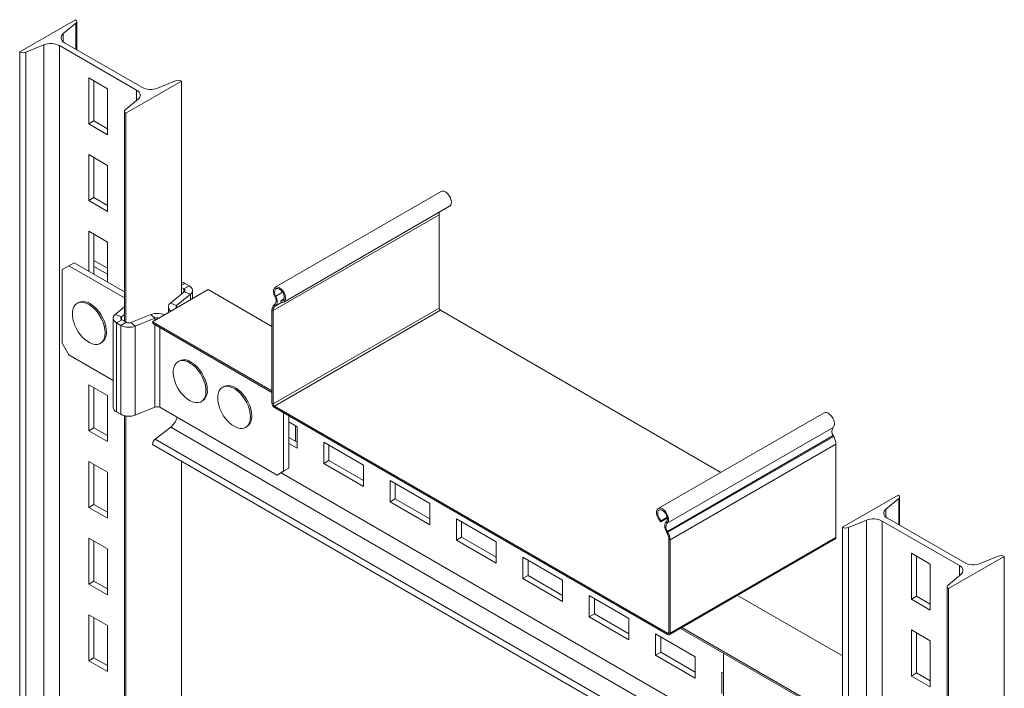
# Model space of a CAD drawing. Header units: millimetres. Extents: x 365 to 1993, y -46 to 1838.
# Tile 22 of 50: x 428 to 953, y 564 to 920. Entities that reach past the tile are written whole.
import ezdxf

# ---------------------------------------------------------------- set-up
doc = ezdxf.new("R2010")
doc.units = ezdxf.units.MM

msp = doc.modelspace()

# ---------------------------------------------------------------- linework, layer by layer
at = {"color": 7, "linetype": 'Continuous', "lineweight": 15}
for p, q in [((428.13, 902.86), (457.82, 920.01)), ((458.56, 904.03), (458.56, 918.99)), ((458.1, 918.16), (451.34, 912.58)), ((452.07, 907.78), (493.21, 884.03)), ((428.13, 331.29), (428.13, 902.86)), ((440.99, 906.61), (431.33, 902.7)), ((431.33, 331.12), (431.33, 902.7)), ((440.99, 335.03), (440.99, 906.61)), ((490.45, 882.44), (449.31, 906.19)), ((449.31, 334.61), (449.31, 906.19)), ((474.83, 883.29), (464.93, 889)), ((464.93, 889), (464.93, 864.51)), ((467.69, 866.1), (467.69, 887.41)), ((514.39, 887.35), (484.69, 870.21)), ((501.53, 883.61), (511.19, 887.51)), ((514.39, 773.99), (514.39, 887.35)), ((474.83, 858.79), (474.83, 883.29)), ((484.41, 872.06), (491.18, 877.63)), ((483.96, 871.23), (483.96, 759.43)), ((464.93, 864.51), (467.69, 866.1)), ((474.83, 861.98), (467.69, 866.1)), ((484.69, 759), (484.69, 870.21)), ((464.93, 864.51), (474.83, 858.79)), ((474.83, 842.46), (464.93, 848.18)), ((464.93, 848.18), (464.93, 823.68)), ((467.69, 825.27), (467.69, 846.58)), ((474.83, 817.97), (474.83, 842.46)), ((464.93, 823.68), (467.69, 825.27)), ((474.83, 821.15), (467.69, 825.27)), ((652.68, 828.55), (564.29, 777.53)), ((464.93, 823.68), (474.83, 817.97)), ((568.84, 769.65), (657.23, 820.67)), ((651.57, 816.18), (563.19, 765.16)), ((651.57, 816.18), (651.57, 766.51)), ((464.93, 807.35), (464.93, 786.12)), ((474.83, 801.63), (464.93, 807.35)), ((467.69, 784.53), (467.69, 805.76)), ((474.83, 780.4), (474.83, 801.63)), ((454.32, 788.98), (450.79, 786.94)), ((457.15, 790.61), (454.32, 788.98)), ((483.96, 771.87), (454.32, 788.98)), ((483.96, 775.13), (457.15, 790.61)), ((467.69, 791.88), (474.83, 787.75)), ((467.69, 788.61), (474.83, 784.49)), ((450.79, 786.94), (450.79, 747.74)), ((515.61, 776.65), (514.39, 777.35)), ((518.43, 778.29), (515.61, 776.65)), ((518.43, 778.29), (516.08, 779.64)), ((528.61, 776.34), (498.91, 759.2)), ((508.47, 769.11), (515.83, 775.18)), ((511.75, 767.79), (519.11, 773.85)), ((515.83, 775.18), (519.11, 773.85)), ((520.19, 771.48), (520.19, 775.84)), ((562.55, 756.75), (528.61, 776.34)), ((564.09, 772.64), (564.58, 772.83)), ((569.05, 771.38), (567.23, 770.32)), ((459.48, 769.44), (458.77, 769.03)), ((479.01, 763.07), (483.96, 767.15)), ((507.39, 767.13), (507.39, 764.09)), ((511.75, 767.79), (508.47, 769.11)), ((651.57, 766.51), (563.19, 715.48)), ((563.96, 768.38), (563.72, 768.23)), ((563.72, 768.23), (564.18, 767.45)), ((564.42, 767.61), (563.96, 768.38)), ((564.42, 767.61), (564.18, 767.45)), ((567.39, 769.52), (567.23, 770.32)), ((477.93, 761.08), (477.93, 713.72)), ((482.29, 761.74), (479.01, 763.07)), ((482.29, 761.74), (483.96, 763.12)), ((487.42, 758.78), (497.93, 763.02)), ((489.72, 756.89), (500.22, 761.13)), ((500.22, 761.13), (497.93, 763.02)), ((563.19, 765.16), (562.55, 765.53)), ((562.55, 765.53), (562.55, 715.85)), ((563.19, 765.16), (563.19, 715.48)), ((652.28, 765.28), (563.89, 714.26)), ((652.28, 765.28), (801.78, 678.98)), ((482.51, 760.26), (479.69, 758.63)), ((479.69, 758.63), (479.69, 711.27)), ((479.69, 758.63), (482.03, 757.27)), ((482.03, 757.27), (484.86, 758.91)), ((482.03, 757.27), (482.03, 709.91)), ((482.51, 760.26), (484.86, 758.91)), ((487.42, 758.78), (489.72, 756.89)), ((489.72, 756.89), (489.72, 709.53)), ((562.55, 722.46), (498.91, 759.2)), ((499.43, 758.05), (562.55, 721.61)), ((450.79, 747.74), (454.32, 741.62)), ((471.09, 747.68), (471.8, 748.09)), ((454.32, 741.62), (477.93, 727.99)), ((513.22, 738.42), (512.51, 738.01)), ((464.93, 725.7), (464.93, 701.2)), ((474.83, 719.98), (464.93, 725.7)), ((467.69, 702.79), (467.69, 724.1)), ((536.91, 724.74), (536.2, 724.33)), ((474.83, 695.48), (474.83, 719.98)), ((500.22, 713.77), (489.72, 709.53)), ((502.78, 713.64), (565.24, 677.59)), ((524.84, 716.66), (525.54, 717.07)), ((562.55, 715.85), (563.19, 715.48)), ((563.89, 714.26), (563.89, 713.52)), ((563.89, 714.26), (773.34, 593.35)), ((482.03, 709.91), (479.69, 711.27)), ((483.96, 709.17), (483.96, 473.64)), ((484.69, 473.22), (484.69, 709.02)), ((563.89, 713.52), (773.34, 592.61)), ((568.77, 679.63), (568.77, 710.7)), ((571.6, 681.26), (571.6, 709.07)), ((856.78, 710.73), (768.39, 659.7)), ((508.58, 703.14), (500.37, 696.73)), ((548.52, 702.98), (549.23, 703.39)), ((576.02, 703.29), (571.6, 705.84)), ((575.14, 703.8), (575.14, 695.55)), ((576.02, 691.86), (576.02, 703.29)), ((464.93, 701.2), (467.69, 702.79)), ((464.93, 701.2), (474.83, 695.48)), ((474.83, 698.67), (467.69, 702.79)), ((861.53, 702.98), (773.14, 651.96)), ((861.66, 698.57), (773.27, 647.55)), ((861.9, 698.14), (773.51, 647.11)), ((861.9, 698.14), (861.66, 698.57)), ((852.46, 489.77), (498.91, 693.88)), ((853.92, 492.63), (500.37, 696.73)), ((576.02, 695.04), (571.6, 697.59)), ((571.6, 694.41), (576.02, 691.86)), ((611.37, 682.88), (590.16, 695.13)), ((590.16, 695.13), (590.16, 683.69)), ((592.92, 685.29), (592.92, 693.53)), ((863.07, 694.09), (774.68, 643.06)), ((863.07, 644.41), (863.07, 694.09)), ((464.93, 684.87), (464.93, 660.37)), ((474.83, 679.15), (464.93, 684.87)), ((467.69, 661.96), (467.69, 683.28)), ((514.39, 488.2), (514.39, 684.94)), ((590.16, 683.69), (592.92, 685.29)), ((590.16, 683.69), (611.37, 671.45)), ((611.37, 674.63), (592.92, 685.29)), ((611.37, 671.45), (611.37, 682.88)), ((474.83, 654.66), (474.83, 679.15)), ((565.24, 677.59), (568.77, 679.63)), ((568.06, 679.22), (565.24, 677.59)), ((571.6, 681.26), (568.06, 679.22)), ((568.77, 679.63), (571.6, 681.26)), ((646.73, 662.47), (625.52, 674.72)), ((625.52, 674.72), (625.52, 663.28)), ((628.27, 664.88), (628.27, 673.12)), ((866.53, 649.78), (896.23, 666.92)), ((464.93, 660.37), (467.69, 661.96)), ((474.83, 657.84), (467.69, 661.96)), ((625.52, 663.28), (628.27, 664.88)), ((625.52, 663.28), (646.73, 651.04)), ((646.73, 654.22), (628.27, 664.88)), ((646.73, 651.04), (646.73, 662.47)), ((896.51, 665.07), (889.75, 659.5)), ((896.96, 650.95), (896.96, 665.9)), ((464.93, 660.37), (474.83, 654.66)), ((682.09, 642.06), (660.87, 654.31)), ((660.87, 654.31), (660.87, 642.87)), ((663.63, 644.47), (663.63, 652.71)), ((773.23, 654.61), (769.84, 652.65)), ((770, 653.27), (769.84, 652.65)), ((773.16, 655.09), (770, 653.27)), ((773.14, 651.96), (772.65, 652.71)), ((879.39, 653.52), (869.73, 649.62)), ((928.86, 629.35), (887.72, 653.1)), ((890.48, 654.69), (931.61, 630.94)), ((773.27, 647.55), (772.81, 647.31)), ((773.05, 646.87), (772.81, 647.31)), ((773.05, 646.87), (773.51, 647.11)), ((773.51, 647.11), (773.27, 647.55)), ((866.53, 538.73), (866.53, 649.78)), ((464.93, 644.04), (464.93, 619.55)), ((474.83, 638.33), (464.93, 644.04)), ((467.69, 621.14), (467.69, 642.45)), ((660.87, 642.87), (663.63, 644.47)), ((660.87, 642.87), (682.09, 630.63)), ((682.09, 633.81), (663.63, 644.47)), ((682.09, 630.63), (682.09, 642.06)), ((774.68, 643.06), (774.04, 643.43)), ((774.04, 593.75), (774.04, 643.43)), ((774.29, 592.52), (862.68, 643.54)), ((863.07, 644.41), (774.68, 593.39)), ((774.68, 593.39), (774.68, 643.06)), ((474.83, 613.83), (474.83, 638.33)), ((913.24, 630.2), (903.34, 635.92)), ((903.34, 635.92), (903.34, 611.42)), ((717.44, 621.65), (696.23, 633.9)), ((696.23, 633.9), (696.23, 622.46)), ((698.99, 624.06), (698.99, 632.3)), ((906.09, 613.01), (906.09, 634.33)), ((913.24, 605.71), (913.24, 630.2)), ((952.8, 634.27), (923.1, 617.12)), ((939.94, 630.52), (949.6, 634.43)), ((952.8, 62.69), (952.8, 634.27)), ((922.82, 618.97), (929.58, 624.55)), ((464.93, 619.55), (467.69, 621.14)), ((464.93, 619.55), (474.83, 613.83)), ((474.83, 617.01), (467.69, 621.14)), ((696.23, 622.46), (698.99, 624.06)), ((696.23, 622.46), (717.44, 610.22)), ((717.44, 613.4), (698.99, 624.06)), ((717.44, 610.22), (717.44, 621.65)), ((922.37, 618.14), (922.37, 46.56)), ((923.1, 45.54), (923.1, 617.12)), ((752.8, 601.24), (731.58, 613.49)), ((731.58, 613.49), (731.58, 602.05)), ((734.34, 603.65), (734.34, 611.89)), ((866.53, 581.26), (810.66, 613.52)), ((903.34, 611.42), (906.09, 613.01)), ((903.34, 611.42), (913.24, 605.71)), ((913.24, 608.89), (906.09, 613.01)), ((731.58, 602.05), (734.34, 603.65)), ((752.8, 592.99), (734.34, 603.65)), ((464.93, 603.21), (464.93, 578.72)), ((474.83, 597.5), (464.93, 603.21)), ((467.69, 580.31), (467.69, 601.62)), ((731.58, 602.05), (752.8, 589.81)), ((752.8, 589.81), (752.8, 601.24)), ((474.83, 573), (474.83, 597.5)), ((788.15, 580.83), (766.94, 593.08)), ((766.94, 593.08), (766.94, 581.64)), ((773.34, 592.61), (773.34, 593.35)), ((774.04, 593.75), (774.68, 593.39)), ((780.23, 595.95), (852.98, 553.95)), ((852.46, 555.1), (780.97, 596.37)), ((913.24, 589.38), (903.34, 595.09)), ((903.34, 595.09), (903.34, 570.59)), ((906.09, 572.19), (906.09, 593.5)), ((769.7, 583.24), (769.7, 591.48)), ((913.24, 564.88), (913.24, 589.38)), ((766.94, 581.64), (769.7, 583.24)), ((788.15, 572.58), (769.7, 583.24)), ((803.11, 582.74), (803.11, 545.25)), ((464.93, 578.72), (467.69, 580.31)), ((464.93, 578.72), (474.83, 573)), ((474.83, 576.19), (467.69, 580.31)), ((766.94, 581.64), (788.15, 569.4)), ((788.15, 569.4), (788.15, 580.83)), ((803.11, 572.2), (802.29, 572.67)), ((802.29, 572.67), (802.29, 561.23)), ((903.34, 570.59), (906.09, 572.19)), ((913.24, 568.06), (906.09, 572.19)), ((903.34, 570.59), (913.24, 564.88))]:
    msp.add_line(p, q, dxfattribs=at)
at = {"color": 8, "linetype": 'Continuous', "lineweight": 15}
for p, q in [((458.1, 904.29), (458.1, 918.16)), ((451.34, 908.28), (451.34, 912.58)), ((490.45, 877.03), (490.45, 882.44)), ((514.39, 778.67), (516.08, 779.64)), ((515.61, 774.99), (515.61, 776.65)), ((519.11, 770.86), (519.11, 773.85)), ((568.21, 774.93), (564.58, 772.83)), ((511.75, 766.61), (511.75, 767.79)), ((567.66, 769.46), (564.18, 767.45)), ((567.64, 769.47), (564.42, 767.61)), ((482.29, 760.42), (482.29, 761.74)), ((500.22, 761.13), (500.22, 759.96)), ((500.22, 757.6), (500.22, 713.77)), ((502.78, 713.64), (502.78, 756.12)), ((860.88, 499.76), (508.58, 703.14)), ((805.29, 541.47), (567.37, 678.82)), ((896.51, 651.21), (896.51, 665.07)), ((889.75, 655.19), (889.75, 659.5)), ((879.39, 542.25), (879.39, 653.52)), ((887.72, 542.05), (887.72, 653.1)), ((869.73, 538.43), (869.73, 649.62)), ((928.86, 623.94), (928.86, 629.35)), ((774.04, 593.75), (773.34, 593.35))]:
    msp.add_line(p, q, dxfattribs=at)
at = {"color": 7, "linetype": 'Continuous', "lineweight": 15, "flags": 128}
for points in [[(457.82, 920.01), (458.1, 919.82), (458.32, 919.6), (458.47, 919.36), (458.55, 919.11), (458.55, 918.86), (458.47, 918.61), (458.32, 918.38), (458.1, 918.16)], [(451.34, 912.58), (450.77, 912.02), (450.39, 911.4), (450.19, 910.76), (450.19, 910.1), (450.39, 909.46), (450.77, 908.85), (451.34, 908.28), (452.07, 907.78)], [(491.18, 877.63), (491.74, 878.2), (492.13, 878.81), (492.33, 879.46), (492.33, 880.11), (492.13, 880.76), (491.74, 881.37), (491.18, 881.94), (490.45, 882.44)], [(484.69, 870.21), (484.41, 870.4), (484.2, 870.62), (484.05, 870.85), (483.97, 871.1), (483.97, 871.35), (484.05, 871.6), (484.2, 871.84), (484.41, 872.06)], [(657.23, 820.67), (657.33, 820.74), (657.84, 821.32), (658.12, 822.17), (658.14, 823.21), (657.91, 824.37), (657.43, 825.55), (656.75, 826.65), (655.93, 827.59), (655.02, 828.29), (654.11, 828.68), (653.27, 828.75), (652.68, 828.55)], [(516.08, 779.64), (515.28, 780.03), (514.39, 780.33)], [(515.83, 775.18), (516, 775.35), (516.12, 775.54), (516.18, 775.74), (516.18, 775.94), (516.12, 776.14), (516, 776.33), (515.83, 776.5), (515.61, 776.65)], [(519.11, 773.85), (519.63, 774.37), (519.99, 774.94), (520.17, 775.54), (520.17, 776.14), (519.99, 776.73), (519.63, 777.3), (519.11, 777.82), (518.43, 778.29)], [(567.39, 769.52), (568.24, 769.45), (568.94, 769.71), (569.46, 770.29), (569.74, 771.14), (569.76, 772.19), (569.52, 773.35), (569.04, 774.52), (568.36, 775.63), (567.54, 776.56), (566.63, 777.26), (565.72, 777.66), (564.88, 777.73), (564.18, 777.46), (563.67, 776.88), (563.39, 776.03), (563.37, 774.98), (563.61, 773.82), (564.09, 772.64)], [(567.23, 770.32), (567.98, 770.28), (568.59, 770.57), (568.99, 771.18), (569.14, 772.03), (569.03, 773.04), (568.66, 774.11), (568.08, 775.12), (567.34, 775.98), (566.53, 776.59), (565.71, 776.89), (564.99, 776.86), (564.42, 776.49), (564.08, 775.82), (563.98, 774.93), (564.16, 773.89), (564.58, 772.83)], [(564.09, 772.64), (564.38, 771.99), (564.59, 771.33), (564.71, 770.68), (564.74, 770.07), (564.67, 769.52), (564.52, 769.05), (564.28, 768.66), (563.96, 768.38)], [(564.58, 772.83), (564.93, 772.03), (565.19, 771.22), (565.34, 770.43), (565.37, 769.68), (565.29, 769.01), (565.1, 768.42), (564.81, 767.95), (564.42, 767.61)], [(473.65, 753.33), (473.52, 755.1), (473.15, 756.97), (472.54, 758.87), (471.71, 760.77), (470.69, 762.59), (469.5, 764.29), (468.18, 765.82), (466.77, 767.14), (465.3, 768.2), (463.82, 768.98), (462.38, 769.45), (461.01, 769.61), (459.75, 769.44), (458.64, 768.95), (457.71, 768.16), (456.99, 767.09), (456.5, 765.76), (456.25, 764.22), (456.25, 762.52), (456.5, 760.69), (456.53, 760.54)], [(474.35, 753.73), (474.23, 755.51), (473.86, 757.38), (473.25, 759.28), (472.42, 761.17), (471.4, 763), (470.21, 764.7), (468.89, 766.23), (467.47, 767.54), (466.01, 768.61), (464.53, 769.39), (463.09, 769.86), (461.71, 770.02), (460.46, 769.85), (459.48, 769.44)], [(479.01, 763.07), (478.49, 762.54), (478.13, 761.98), (477.95, 761.38), (477.95, 760.78), (478.13, 760.18), (478.49, 759.62), (479.01, 759.09), (479.69, 758.63)], [(482.29, 761.74), (482.12, 761.57), (482, 761.38), (481.94, 761.18), (481.94, 760.98), (482, 760.78), (482.12, 760.59), (482.29, 760.42), (482.51, 760.26)], [(462.62, 749.99), (463.82, 749.01), (465.3, 748.09), (466.77, 747.46), (468.18, 747.14), (469.5, 747.15), (470.69, 747.48), (471.71, 748.12), (472.54, 749.06), (473.15, 750.26), (473.52, 751.7), (473.65, 753.33)], [(527.39, 722.3), (527.26, 724.08), (526.89, 725.94), (526.28, 727.85), (525.45, 729.74), (524.43, 731.56), (523.24, 733.26), (521.92, 734.8), (520.51, 736.11), (519.04, 737.17), (517.57, 737.95), (516.12, 738.43), (514.75, 738.58), (513.49, 738.42), (512.38, 737.93), (511.45, 737.14), (510.73, 736.06), (510.24, 734.74), (509.99, 733.2), (509.99, 731.49), (510.24, 729.67), (510.27, 729.52)], [(528.1, 722.71), (527.97, 724.48), (527.6, 726.35), (526.99, 728.26), (526.16, 730.15), (525.14, 731.97), (523.95, 733.67), (522.63, 735.2), (521.22, 736.52), (519.75, 737.58), (518.27, 738.36), (516.83, 738.84), (515.46, 738.99), (514.2, 738.82), (513.22, 738.42)], [(551.08, 708.63), (550.95, 710.4), (550.58, 712.27), (549.97, 714.17), (549.14, 716.07), (548.12, 717.89), (546.93, 719.59), (545.61, 721.12), (544.2, 722.44), (542.73, 723.5), (541.25, 724.28), (539.81, 724.75), (538.44, 724.91), (537.18, 724.74), (536.07, 724.25), (535.14, 723.46), (534.42, 722.39), (533.93, 721.06), (533.68, 719.52), (533.68, 717.82), (533.93, 715.99), (533.96, 715.84)], [(551.78, 709.04), (551.66, 710.81), (551.29, 712.68), (550.68, 714.58), (549.85, 716.47), (548.83, 718.3), (547.64, 720), (546.32, 721.53), (544.9, 722.84), (543.44, 723.91), (541.96, 724.69), (540.52, 725.16), (539.14, 725.32), (537.89, 725.15), (536.91, 724.74)], [(516.36, 718.96), (517.57, 717.99), (519.04, 717.06), (520.51, 716.44), (521.92, 716.12), (523.24, 716.13), (524.43, 716.45), (525.45, 717.1), (526.28, 718.03), (526.89, 719.24), (527.26, 720.67), (527.39, 722.3)], [(540.05, 705.29), (541.25, 704.31), (542.73, 703.39), (544.2, 702.76), (545.61, 702.44), (546.93, 702.45), (548.12, 702.78), (549.14, 703.42), (549.97, 704.36), (550.58, 705.56), (550.95, 707), (551.08, 708.63)], [(861.53, 702.98), (862.01, 703.61), (862.25, 704.49), (862.23, 705.56), (861.95, 706.73), (861.44, 707.9), (860.74, 708.98), (859.89, 709.89), (858.98, 710.54), (858.08, 710.89), (857.26, 710.9), (856.78, 710.73)], [(896.23, 666.92), (896.51, 666.73), (896.73, 666.51), (896.88, 666.27), (896.95, 666.03), (896.95, 665.78), (896.88, 665.53), (896.73, 665.29), (896.51, 665.07)], [(773.14, 651.96), (773.62, 652.58), (773.86, 653.47), (773.84, 654.54), (773.56, 655.7), (773.05, 656.88), (772.35, 657.96), (771.51, 658.86), (770.6, 659.52), (769.69, 659.86), (768.87, 659.88), (768.19, 659.56), (767.71, 658.93), (767.47, 658.05), (767.5, 656.98), (767.77, 655.81), (768.29, 654.64), (768.99, 653.55), (769.84, 652.65)], [(772.65, 652.71), (773.07, 653.29), (773.25, 654.12), (773.15, 655.12), (772.81, 656.19), (772.24, 657.21), (771.52, 658.08), (770.7, 658.72), (769.89, 659.05), (769.15, 659.05), (768.57, 658.7), (768.2, 658.06), (768.09, 657.18), (768.24, 656.15), (768.64, 655.09), (769.25, 654.09), (770, 653.27)], [(889.75, 659.5), (889.18, 658.93), (888.79, 658.32), (888.6, 657.67), (888.6, 657.02), (888.79, 656.37), (889.18, 655.76), (889.75, 655.19), (890.48, 654.69)], [(772.81, 647.31), (772.42, 648.1), (772.13, 648.91), (771.94, 649.72), (771.86, 650.48), (771.89, 651.18), (772.04, 651.8), (772.3, 652.32), (772.65, 652.71)], [(862.68, 643.54), (862.68, 643.54), (862.84, 643.68), (862.97, 643.88), (863.04, 644.12), (863.07, 644.41)], [(929.58, 624.55), (930.15, 625.11), (930.54, 625.73), (930.73, 626.37), (930.73, 627.02), (930.54, 627.67), (930.15, 628.28), (929.58, 628.85), (928.86, 629.35)], [(923.1, 617.12), (922.82, 617.31), (922.6, 617.53), (922.45, 617.77), (922.38, 618.02), (922.38, 618.27), (922.45, 618.51), (922.6, 618.75), (922.82, 618.97)]]:
    msp.add_lwpolyline(points, dxfattribs=at)
at = {"color": 7, "linetype": 'Continuous', "lineweight": 15}
for centre, radius, start, end in [((429.91, 906.35), 3.91, 242.9101, 291.3066), ((444.68, 897.13), 10.17, 62.9115, 111.3061), ((512.61, 883.87), 3.91, 62.9121, 111.3056), ((497.84, 893.08), 10.17, 242.9109, 291.3063), ((655.12, 816.25), 3.55, 158.5521, 181.1229), ((509.9, 767.1), 2.47, 125.3693, 243.17), ((512.19, 767.13), 0.788, 123.65, 227.0866), ((565.61, 765.81), 3.07, 128.0097, 185.2567), ((565.78, 765.4), 2.61, 128.0082, 185.2575), ((653.11, 766.58), 1.54, 182.6068, 237.3917), ((501.36, 754.14), 9.52, 66.0403, 111.1096), ((501.37, 758.11), 3.23, 72.2285, 110.8659), ((475.64, 764.54), 19.53, 191.8223, 228.1723), ((486.31, 765.63), 9.39, 242.9106, 291.3066), ((486.29, 761.69), 3.13, 242.9103, 291.3062), ((500.13, 759.06), 1.22, 173.4607, 235.2254), ((468.16, 753.14), 6.22, 305.792, 5.5202), ((529.39, 733.52), 19.53, 191.8223, 228.1723), ((521.91, 722.11), 6.22, 305.7919, 5.5204), ((480.86, 713.96), 2.94, 184.7822, 246.5391), ((501.36, 710.86), 3.13, 62.9113, 111.3063), ((553.07, 719.84), 19.53, 191.8223, 228.1723), ((565.47, 715.98), 2.92, 182.6043, 237.3955), ((564.72, 715.55), 1.54, 182.6068, 237.3917), ((486.31, 718.27), 9.39, 242.9106, 291.3066), ((545.59, 708.44), 6.22, 305.792, 5.5202), ((501.92, 711.31), 10.54, 309.2038, 343.45), ((864.59, 700.86), 3.72, 145.2366, 218.0454), ((854.49, 693.81), 8.59, 1.8768, 30.2833), ((502.81, 693.68), 3.91, 128.69, 177.0936), ((776.2, 649.84), 3.72, 145.2366, 218.0454), ((883.09, 644.05), 10.17, 62.9112, 111.3065), ((766.75, 643.19), 7.3, 1.8764, 30.2835), ((766.1, 642.78), 8.59, 1.8768, 30.2833), ((868.31, 653.26), 3.91, 242.9113, 291.3052), ((936.24, 639.99), 10.17, 242.9108, 291.3065), ((951.02, 630.78), 3.91, 62.9124, 111.3051), ((773.61, 593.68), 0.437, 230.8016, 9.2151), ((773.86, 593.25), 0.83, 230.7958, 9.2165)]:
    msp.add_arc(centre, radius, start, end, dxfattribs=at)

doc.saveas('drawing.dxf')
